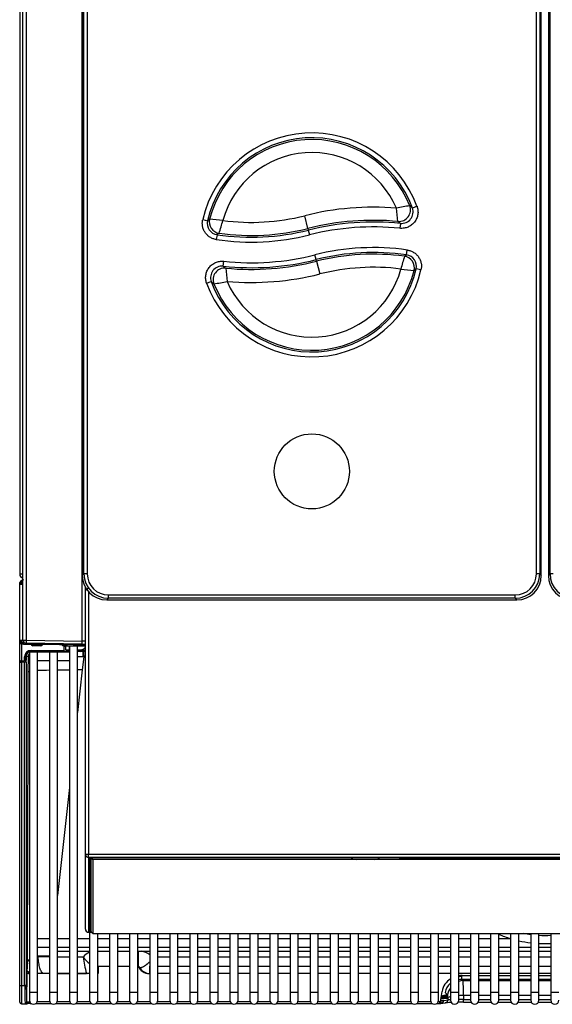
# Model space of a CAD drawing. Header units: millimetres. Extents: x -40 to 419, y 0 to 295.
# Tile 3 of 72: x 71 to 87, y 68 to 98. Entities that reach past the tile are written whole.
import ezdxf

# ---------------------------------------------------------------- set-up
doc = ezdxf.new("R2010")
doc.units = ezdxf.units.MM
doc.layers.add('135.735_BW4_TWIN', color=7, linetype='Continuous')
doc.layers.add('Standard', color=7, linetype='Continuous')

# ---------------------------------------------------------------- blocks, each defined once
blk = doc.blocks.new('SE2')
at = {"layer": '135.735_BW4_TWIN', "color": 7, "linetype": 'Continuous'}
for p, q in [((70.731, 128.184), (70.731, 81.424)), ((70.831, 79.416), (70.831, 121.802)), ((70.929, 121.795), (70.929, 79.409)), ((72.639, 121.563), (72.639, 81.378)), ((72.639, 121.563), (72.639, 81.378)), ((72.689, 81.428), (72.689, 121.513)), ((72.789, 121.513), (72.789, 81.428)), ((86.474, 81.428), (86.474, 121.513)), ((86.574, 121.513), (86.574, 81.428)), ((86.624, 81.378), (86.624, 121.563)), ((86.624, 81.378), (86.624, 121.563)), ((86.839, 121.563), (86.839, 81.378)), ((86.839, 121.563), (86.839, 81.378)), ((86.889, 81.428), (86.889, 121.513)), ((72.632, 79.379), (72.632, 116.838)), ((82.836, 92.624), (82.695, 92.572)), ((76.307, 92.219), (76.453, 92.185)), ((79.513, 91.95), (79.415, 92.338)), ((82.331, 92.104), (82.316, 91.955)), ((79.513, 91.95), (79.525, 91.901)), ((79.525, 91.901), (79.562, 91.755)), ((76.743, 91.76), (76.721, 91.612)), ((82.52, 91.144), (82.541, 91.292)), ((76.933, 90.799), (76.948, 90.948)), ((79.763, 91), (79.726, 91.145)), ((79.776, 90.95), (79.763, 91)), ((79.776, 90.95), (79.873, 90.563)), ((82.957, 90.686), (82.811, 90.719)), ((76.427, 90.28), (76.567, 90.331)), ((70.731, 81.424), (70.831, 81.424)), ((72.639, 81.378), (72.689, 81.428)), ((72.639, 81.378), (72.639, 81.378)), ((72.789, 81.428), (72.689, 81.428)), ((86.574, 81.428), (86.474, 81.428)), ((86.574, 81.428), (86.624, 81.378)), ((86.624, 81.378), (86.624, 81.378)), ((86.839, 81.378), (86.889, 81.428)), ((86.839, 81.378), (86.839, 81.378)), ((86.989, 81.428), (86.889, 81.428)), ((70.731, 81.166), (70.731, 81.148)), ((70.781, 81.166), (70.731, 81.166)), ((70.731, 81.157), (70.731, 81.165)), ((70.731, 81.148), (70.731, 81.157)), ((70.731, 81.148), (70.781, 81.148)), ((70.731, 81.124), (70.731, 81.148)), ((70.731, 81.116), (70.731, 81.124)), ((70.731, 81.124), (70.831, 81.124)), ((70.731, 81.116), (70.831, 81.116)), ((70.731, 79.402), (70.731, 81.116)), ((70.733, 81.142), (70.735, 81.14)), ((70.733, 81.124), (70.733, 81.142)), ((70.735, 81.14), (70.735, 81.124)), ((70.781, 81.15), (70.781, 81.166)), ((70.781, 81.148), (70.781, 81.124)), ((72.731, 80.932), (72.731, 81.021)), ((72.731, 80.932), (72.831, 81.002)), ((72.744, 80.941), (72.731, 80.932)), ((72.731, 72.887), (72.731, 80.932)), ((72.831, 80.88), (72.831, 72.883)), ((73.433, 80.784), (85.83, 80.784)), ((73.433, 80.684), (73.433, 80.784)), ((85.83, 80.684), (85.83, 80.784)), ((73.433, 80.684), (73.383, 80.634)), ((73.383, 80.634), (85.88, 80.634)), ((73.383, 80.634), (73.383, 80.634)), ((73.383, 80.634), (85.88, 80.634)), ((85.83, 80.684), (73.433, 80.684)), ((85.88, 80.634), (85.83, 80.684)), ((85.88, 80.634), (85.88, 80.634)), ((70.842, 79.402), (70.731, 79.402)), ((70.731, 79.334), (70.731, 79.402)), ((70.731, 79.334), (70.731, 79.314)), ((70.731, 79.334), (70.781, 79.334)), ((70.731, 79.315), (70.731, 79.334)), ((70.731, 78.794), (70.731, 79.315)), ((70.733, 79.397), (70.733, 79.402)), ((70.735, 79.399), (70.733, 79.397)), ((70.735, 79.402), (70.735, 79.399)), ((70.781, 79.402), (70.781, 79.334)), ((70.781, 79.334), (70.849, 79.334)), ((70.781, 79.334), (70.781, 79.296)), ((70.849, 79.296), (70.781, 79.296)), ((70.781, 79.296), (70.781, 78.775)), ((70.842, 79.402), (70.849, 79.409)), ((70.849, 79.412), (70.849, 79.409)), ((70.851, 79.412), (70.849, 79.409)), ((70.849, 79.395), (70.856, 79.402)), ((70.849, 79.284), (70.849, 79.395)), ((70.849, 79.284), (72.731, 79.284)), ((70.851, 79.404), (70.858, 79.404)), ((70.851, 79.397), (70.851, 79.404)), ((70.853, 79.277), (70.855, 79.279)), ((71.94, 79.277), (70.853, 79.277)), ((70.856, 79.402), (70.864, 79.411)), ((70.929, 79.402), (70.856, 79.402)), ((70.929, 79.409), (72.632, 79.379)), ((72.632, 79.286), (70.929, 79.316)), ((71.08, 79.27), (71.437, 79.276)), ((71.366, 79.235), (71.136, 79.236)), ((71.155, 79.259), (71.367, 79.259)), ((71.94, 79.279), (71.989, 79.279)), ((71.99, 79.284), (71.99, 79.277)), ((72.036, 79.242), (71.99, 79.277)), ((72.036, 79.284), (72.036, 79.242)), ((72.085, 79.095), (72.083, 79.239)), ((72.137, 79.201), (72.084, 79.219)), ((72.089, 79.277), (72.136, 79.242)), ((72.137, 79.114), (72.137, 79.238)), ((72.237, 79.236), (72.237, 79.114)), ((72.247, 79.236), (72.247, 68.689)), ((72.731, 79.235), (72.356, 79.235)), ((72.497, 68.689), (72.497, 79.235)), ((72.586, 79.284), (72.586, 79.236)), ((72.586, 79.236), (72.731, 79.236)), ((70.882, 78.775), (70.88, 78.895)), ((70.889, 78.957), (70.904, 78.905)), ((70.904, 78.905), (70.904, 78.738)), ((70.932, 78.941), (70.913, 79.008)), ((70.996, 78.914), (70.93, 78.914)), ((70.93, 78.914), (70.932, 78.794)), ((70.994, 78.456), (70.996, 78.914)), ((71.275, 79.039), (71.025, 79.039)), ((71.025, 79.039), (71.025, 68.689)), ((71.046, 79.093), (71.68, 79.093)), ((71.078, 79.095), (72.085, 79.095)), ((72.085, 79.064), (71.078, 79.064)), ((71.275, 68.689), (71.275, 79.039)), ((71.636, 79.039), (71.275, 79.039)), ((71.886, 79.039), (71.636, 79.039)), ((71.636, 79.039), (71.636, 68.689)), ((71.68, 79.095), (71.68, 79.093)), ((71.68, 79.093), (71.765, 79.064)), ((71.886, 68.689), (71.886, 79.039)), ((72.247, 79.039), (71.886, 79.039)), ((72.087, 79.064), (72.085, 79.064)), ((72.237, 79.064), (72.087, 79.064)), ((72.137, 79.114), (72.237, 79.114)), ((72.237, 79.114), (72.247, 79.114)), ((72.247, 79.064), (72.237, 79.064)), ((72.497, 79.114), (72.582, 79.114)), ((72.706, 79.091), (72.497, 79.099)), ((72.497, 79.075), (72.706, 79.091)), ((72.582, 79.064), (72.497, 79.064)), ((72.655, 79.064), (72.582, 79.064)), ((72.683, 78.902), (72.639, 78.499)), ((72.683, 78.902), (72.654, 78.901)), ((72.655, 79.064), (72.672, 79.065)), ((70.731, 78.738), (70.731, 78.794)), ((70.731, 78.793), (70.731, 78.738)), ((70.731, 78.738), (70.781, 78.738)), ((70.731, 68.883), (70.731, 78.738)), ((70.781, 78.775), (70.882, 78.775)), ((70.781, 78.738), (70.781, 78.775)), ((70.781, 78.738), (70.781, 68.883)), ((70.882, 78.738), (70.781, 78.738)), ((70.823, 78.775), (70.823, 78.738)), ((70.853, 78.738), (70.853, 78.775)), ((70.882, 68.883), (70.882, 78.738)), ((70.932, 78.738), (70.882, 78.738)), ((70.932, 78.738), (70.932, 68.883)), ((71.275, 78.789), (71.636, 78.789)), ((71.886, 78.789), (72.247, 78.789)), ((72.639, 78.499), (72.497, 77.205)), ((72.247, 74.922), (71.886, 71.626)), ((72.731, 70.608), (72.731, 72.887)), ((72.831, 72.883), (100.631, 72.883)), ((72.831, 72.788), (72.831, 72.883)), ((72.831, 72.788), (72.831, 70.509)), ((100.631, 72.788), (72.831, 72.788)), ((72.845, 70.518), (72.845, 72.777)), ((72.875, 72.783), (72.875, 70.547)), ((72.905, 72.784), (100.556, 72.784)), ((72.905, 72.784), (72.905, 72.784)), ((72.905, 72.784), (100.556, 72.784)), ((72.911, 72.773), (72.911, 72.784)), ((72.911, 70.526), (72.911, 72.773)), ((72.936, 72.752), (72.911, 72.773)), ((72.961, 72.724), (72.936, 72.752)), ((72.961, 72.724), (72.961, 70.476)), ((100.501, 72.724), (72.961, 72.724)), ((80.837, 72.784), (80.837, 72.762)), ((81.687, 72.762), (81.687, 72.784)), ((82.312, 72.753), (82.312, 72.784)), ((91.05, 72.741), (82.412, 72.741)), ((72.875, 72.405), (72.911, 72.405)), ((72.875, 71.291), (72.911, 71.291)), ((72.831, 70.509), (72.926, 70.509)), ((72.831, 70.509), (72.831, 70.508)), ((72.831, 70.508), (72.927, 70.508)), ((72.858, 70.508), (72.858, 68.689)), ((72.911, 70.596), (72.875, 70.596)), ((72.924, 70.511), (72.905, 70.511)), ((72.911, 70.526), (72.936, 70.498)), ((72.961, 70.476), (72.936, 70.498)), ((71.636, 70.309), (71.275, 70.309)), ((72.247, 70.309), (71.886, 70.309)), ((72.858, 70.309), (72.497, 70.309)), ((72.961, 70.476), (100.501, 70.476)), ((73.108, 68.689), (73.108, 70.476)), ((73.469, 70.309), (73.108, 70.309)), ((73.469, 70.476), (73.469, 68.689)), ((73.719, 68.689), (73.719, 70.476)), ((74.08, 70.309), (73.719, 70.309)), ((74.08, 70.476), (74.08, 68.689)), ((74.33, 68.689), (74.33, 70.476)), ((74.691, 70.309), (74.33, 70.309)), ((74.691, 70.476), (74.691, 68.689)), ((74.941, 68.689), (74.941, 70.476)), ((75.302, 70.309), (74.941, 70.309)), ((75.302, 70.476), (75.302, 68.689)), ((75.552, 68.689), (75.552, 70.476)), ((75.913, 70.309), (75.552, 70.309)), ((75.913, 70.476), (75.913, 68.689)), ((76.163, 68.689), (76.163, 70.476)), ((76.524, 70.309), (76.163, 70.309)), ((76.524, 70.476), (76.524, 68.689)), ((76.774, 68.689), (76.774, 70.476)), ((77.135, 70.309), (76.774, 70.309)), ((77.135, 70.476), (77.135, 68.689)), ((77.385, 68.689), (77.385, 70.476)), ((77.746, 70.309), (77.385, 70.309)), ((77.746, 70.476), (77.746, 68.689)), ((77.996, 68.689), (77.996, 70.476)), ((78.357, 70.309), (77.996, 70.309)), ((78.357, 70.476), (78.357, 68.689)), ((78.607, 68.689), (78.607, 70.476)), ((78.968, 70.309), (78.607, 70.309)), ((78.968, 70.476), (78.968, 68.689)), ((79.218, 68.689), (79.218, 70.476)), ((79.579, 70.309), (79.218, 70.309)), ((79.579, 70.476), (79.579, 68.689)), ((79.829, 68.689), (79.829, 70.476)), ((80.19, 70.309), (79.829, 70.309)), ((80.19, 70.476), (80.19, 68.689)), ((80.44, 68.689), (80.44, 70.476)), ((80.801, 70.309), (80.44, 70.309)), ((80.801, 70.476), (80.801, 68.689)), ((81.051, 68.689), (81.051, 70.476)), ((81.412, 70.309), (81.051, 70.309)), ((81.412, 70.476), (81.412, 68.689)), ((81.662, 68.689), (81.662, 70.476)), ((82.023, 70.309), (81.662, 70.309)), ((82.023, 70.476), (82.023, 68.689)), ((82.273, 68.689), (82.273, 70.476)), ((82.634, 70.309), (82.273, 70.309)), ((82.634, 70.476), (82.634, 68.689)), ((82.884, 68.689), (82.884, 70.476)), ((83.245, 70.309), (82.884, 70.309)), ((83.245, 70.476), (83.245, 68.689)), ((83.495, 68.689), (83.495, 70.476)), ((83.856, 70.309), (83.495, 70.309)), ((83.856, 70.476), (83.856, 68.689)), ((84.106, 68.689), (84.106, 70.476)), ((84.467, 70.309), (84.106, 70.309)), ((84.467, 70.476), (84.467, 68.689)), ((84.717, 68.689), (84.717, 70.476)), ((85.078, 70.309), (84.717, 70.309)), ((85.078, 70.476), (85.078, 68.689)), ((85.328, 68.689), (85.328, 70.476)), ((85.689, 70.309), (85.328, 70.309)), ((85.689, 70.476), (85.689, 68.689)), ((85.939, 68.689), (85.939, 70.476)), ((86.3, 70.476), (86.3, 68.689)), ((86.55, 68.689), (86.55, 70.476)), ((86.911, 70.476), (86.911, 68.689)), ((71.275, 70.059), (71.636, 70.059)), ((71.886, 70.059), (72.247, 70.059)), ((71.886, 69.931), (72.247, 69.931)), ((72.497, 70.059), (72.858, 70.059)), ((72.497, 69.931), (72.858, 69.931)), ((73.108, 70.059), (73.469, 70.059)), ((73.108, 69.931), (73.469, 69.931)), ((73.113, 69.465), (73.113, 69.93)), ((73.719, 70.059), (74.08, 70.059)), ((73.719, 69.931), (74.08, 69.931)), ((74.33, 70.059), (74.691, 70.059)), ((74.33, 69.931), (74.691, 69.931)), ((74.349, 69.465), (74.349, 69.93)), ((74.941, 70.059), (75.302, 70.059)), ((74.941, 69.931), (75.302, 69.931)), ((75.552, 70.059), (75.913, 70.059)), ((75.552, 69.931), (75.913, 69.931)), ((76.163, 70.059), (76.524, 70.059)), ((76.163, 69.931), (76.524, 69.931)), ((76.774, 70.059), (77.135, 70.059)), ((76.774, 69.931), (77.135, 69.931)), ((77.385, 70.059), (77.746, 70.059)), ((77.385, 69.931), (77.746, 69.931)), ((77.996, 70.059), (78.357, 70.059)), ((77.996, 69.931), (78.357, 69.931)), ((78.607, 70.059), (78.968, 70.059)), ((78.607, 69.931), (78.968, 69.931)), ((79.218, 70.059), (79.579, 70.059)), ((79.218, 69.931), (79.579, 69.931)), ((79.829, 70.059), (80.19, 70.059)), ((79.829, 69.931), (80.19, 69.931)), ((80.44, 70.059), (80.801, 70.059)), ((80.44, 69.931), (80.801, 69.931)), ((81.051, 70.059), (81.412, 70.059)), ((81.051, 69.931), (81.412, 69.931)), ((81.662, 70.059), (82.023, 70.059)), ((81.662, 69.931), (82.023, 69.931)), ((82.273, 70.059), (82.634, 70.059)), ((82.273, 69.931), (82.634, 69.931)), ((82.884, 70.059), (83.245, 70.059)), ((82.884, 69.931), (83.245, 69.931)), ((83.495, 70.059), (83.856, 70.059)), ((83.495, 69.931), (83.856, 69.931)), ((84.106, 70.059), (84.467, 70.059)), ((84.106, 69.931), (84.467, 69.931)), ((84.717, 70.059), (85.078, 70.059)), ((84.717, 69.931), (85.078, 69.931)), ((85.328, 70.059), (85.689, 70.059)), ((85.328, 69.931), (85.689, 69.931)), ((85.939, 70.059), (86.3, 70.059)), ((85.939, 69.931), (86.3, 69.931)), ((86.55, 70.059), (86.911, 70.059)), ((86.55, 69.931), (86.911, 69.931)), ((70.966, 69.574), (70.969, 69.605)), ((72.247, 69.754), (71.886, 69.754)), ((72.662, 69.754), (72.497, 69.754)), ((75.302, 69.754), (74.941, 69.754)), ((75.913, 69.754), (75.552, 69.754)), ((76.524, 69.754), (76.163, 69.754)), ((77.135, 69.754), (76.774, 69.754)), ((77.746, 69.754), (77.385, 69.754)), ((78.357, 69.754), (77.996, 69.754)), ((78.968, 69.754), (78.607, 69.754)), ((79.579, 69.754), (79.218, 69.754)), ((80.19, 69.754), (79.829, 69.754)), ((80.801, 69.754), (80.44, 69.754)), ((81.412, 69.754), (81.051, 69.754)), ((82.023, 69.754), (81.662, 69.754)), ((82.634, 69.754), (82.273, 69.754)), ((83.245, 69.754), (82.884, 69.754)), ((83.856, 69.754), (83.495, 69.754)), ((84.467, 69.754), (84.106, 69.754)), ((85.078, 69.754), (84.717, 69.754)), ((85.689, 69.754), (85.328, 69.754)), ((86.3, 69.754), (85.939, 69.754)), ((86.911, 69.754), (86.55, 69.754)), ((73.113, 69.465), (73.12, 69.441)), ((73.113, 69.465), (73.12, 69.465)), ((73.469, 69.469), (73.12, 69.469)), ((73.12, 69.469), (73.12, 69.255)), ((74.08, 69.469), (73.719, 69.469)), ((74.342, 69.469), (74.33, 69.469)), ((74.39, 69.434), (74.397, 69.434)), ((74.681, 69.475), (74.681, 69.256)), ((74.681, 69.475), (74.691, 69.475)), ((74.941, 69.475), (75.302, 69.475)), ((75.552, 69.475), (75.913, 69.475)), ((76.163, 69.475), (76.524, 69.475)), ((76.774, 69.475), (77.135, 69.475)), ((77.385, 69.475), (77.746, 69.475)), ((77.996, 69.475), (78.357, 69.475)), ((78.607, 69.475), (78.968, 69.475)), ((79.218, 69.475), (79.579, 69.475)), ((79.829, 69.475), (80.19, 69.475)), ((80.44, 69.475), (80.801, 69.475)), ((81.051, 69.475), (81.412, 69.475)), ((81.662, 69.475), (82.023, 69.475)), ((82.273, 69.475), (82.634, 69.475)), ((82.884, 69.475), (83.245, 69.475)), ((83.495, 69.475), (83.856, 69.475)), ((84.106, 69.475), (84.467, 69.475)), ((84.717, 69.475), (85.078, 69.475)), ((85.328, 69.475), (85.689, 69.475)), ((85.939, 69.475), (86.3, 69.475)), ((86.55, 69.475), (86.911, 69.475)), ((70.946, 68.397), (70.954, 69.281)), ((71.636, 69.255), (71.275, 69.255)), ((71.886, 69.256), (72.247, 69.256)), ((72.247, 69.255), (71.886, 69.255)), ((72.497, 69.256), (72.764, 69.256)), ((72.858, 69.255), (72.497, 69.255)), ((73.12, 69.255), (73.108, 69.255)), ((74.691, 69.256), (74.681, 69.256)), ((75.302, 69.256), (74.941, 69.256)), ((75.913, 69.256), (75.552, 69.256)), ((76.524, 69.256), (76.163, 69.256)), ((77.135, 69.256), (76.774, 69.256)), ((77.746, 69.256), (77.385, 69.256)), ((78.357, 69.256), (77.996, 69.256)), ((78.968, 69.256), (78.607, 69.256)), ((79.579, 69.256), (79.218, 69.256)), ((80.19, 69.256), (79.829, 69.256)), ((80.801, 69.256), (80.44, 69.256)), ((81.412, 69.256), (81.051, 69.256)), ((82.023, 69.256), (81.662, 69.256)), ((82.634, 69.256), (82.273, 69.256)), ((83.245, 69.256), (82.884, 69.256)), ((83.856, 69.256), (83.495, 69.256)), ((84.467, 69.256), (84.106, 69.256)), ((84.207, 69.189), (84.467, 69.189)), ((84.207, 69.07), (84.207, 69.189)), ((84.467, 69.07), (84.207, 69.07)), ((84.207, 69.07), (84.234, 69.041)), ((84.234, 69.041), (84.467, 69.041)), ((85.078, 69.256), (84.717, 69.256)), ((84.717, 69.189), (85.078, 69.189)), ((85.078, 69.07), (84.717, 69.07)), ((84.717, 69.041), (85.078, 69.041)), ((85.689, 69.256), (85.328, 69.256)), ((85.328, 69.189), (85.689, 69.189)), ((85.689, 69.07), (85.328, 69.07)), ((85.328, 69.041), (85.689, 69.041)), ((86.3, 69.256), (85.939, 69.256)), ((85.939, 69.189), (86.3, 69.189)), ((86.3, 69.07), (85.939, 69.07)), ((85.939, 69.041), (86.3, 69.041)), ((86.911, 69.256), (86.55, 69.256)), ((86.55, 69.189), (86.911, 69.189)), ((86.911, 69.07), (86.55, 69.07)), ((86.55, 69.041), (86.911, 69.041)), ((70.731, 68.883), (70.781, 68.883)), ((70.731, 68.383), (70.731, 68.883)), ((70.781, 68.883), (70.781, 68.333)), ((70.781, 68.883), (70.882, 68.883)), ((70.932, 68.883), (70.882, 68.883)), ((71.025, 68.689), (71.275, 68.689)), ((71.025, 68.689), (71.025, 68.439)), ((71.275, 68.439), (71.275, 68.689)), ((71.636, 68.689), (71.886, 68.689)), ((71.636, 68.689), (71.636, 68.439)), ((71.886, 68.439), (71.886, 68.689)), ((72.247, 68.689), (72.497, 68.689)), ((72.247, 68.689), (72.247, 68.439)), ((72.497, 68.439), (72.497, 68.689)), ((72.858, 68.689), (73.108, 68.689)), ((72.858, 68.689), (72.858, 68.439)), ((73.108, 68.439), (73.108, 68.689)), ((73.469, 68.689), (73.719, 68.689)), ((73.469, 68.689), (73.469, 68.439)), ((73.719, 68.439), (73.719, 68.689)), ((74.08, 68.689), (74.33, 68.689)), ((74.08, 68.689), (74.08, 68.439)), ((74.33, 68.439), (74.33, 68.689)), ((74.691, 68.689), (74.941, 68.689)), ((74.691, 68.689), (74.691, 68.439)), ((74.941, 68.439), (74.941, 68.689)), ((75.302, 68.689), (75.552, 68.689)), ((75.302, 68.689), (75.302, 68.439)), ((75.552, 68.439), (75.552, 68.689)), ((75.913, 68.689), (76.163, 68.689)), ((75.913, 68.689), (75.913, 68.439)), ((76.163, 68.439), (76.163, 68.689)), ((76.524, 68.689), (76.774, 68.689)), ((76.524, 68.689), (76.524, 68.439)), ((76.774, 68.439), (76.774, 68.689)), ((77.135, 68.689), (77.385, 68.689)), ((77.135, 68.689), (77.135, 68.439)), ((77.385, 68.439), (77.385, 68.689)), ((77.746, 68.689), (77.996, 68.689)), ((77.746, 68.689), (77.746, 68.439)), ((77.996, 68.439), (77.996, 68.689)), ((78.357, 68.689), (78.607, 68.689)), ((78.357, 68.689), (78.357, 68.439)), ((78.607, 68.439), (78.607, 68.689)), ((78.968, 68.689), (79.218, 68.689)), ((78.968, 68.689), (78.968, 68.439)), ((79.218, 68.439), (79.218, 68.689)), ((79.579, 68.689), (79.829, 68.689)), ((79.579, 68.689), (79.579, 68.439)), ((79.829, 68.439), (79.829, 68.689)), ((80.19, 68.689), (80.44, 68.689)), ((80.19, 68.689), (80.19, 68.439)), ((80.44, 68.439), (80.44, 68.689)), ((80.801, 68.689), (81.051, 68.689)), ((80.801, 68.689), (80.801, 68.439)), ((81.051, 68.439), (81.051, 68.689)), ((81.412, 68.689), (81.662, 68.689)), ((81.412, 68.689), (81.412, 68.439)), ((81.662, 68.439), (81.662, 68.689)), ((82.023, 68.689), (82.273, 68.689)), ((82.023, 68.689), (82.023, 68.439)), ((82.273, 68.439), (82.273, 68.689)), ((82.634, 68.689), (82.884, 68.689)), ((82.634, 68.689), (82.634, 68.439)), ((82.884, 68.439), (82.884, 68.689)), ((83.245, 68.689), (83.495, 68.689)), ((83.245, 68.689), (83.245, 68.439)), ((83.495, 68.439), (83.495, 68.689)), ((83.55, 68.399), (83.601, 68.709)), ((83.856, 68.689), (84.106, 68.689)), ((83.856, 68.689), (83.856, 68.439)), ((84.106, 68.439), (84.106, 68.689)), ((84.467, 68.689), (84.717, 68.689)), ((84.467, 68.689), (84.467, 68.439)), ((84.717, 68.439), (84.717, 68.689)), ((85.078, 68.689), (85.328, 68.689)), ((85.078, 68.689), (85.078, 68.439)), ((85.328, 68.439), (85.328, 68.689)), ((85.689, 68.689), (85.939, 68.689)), ((85.689, 68.689), (85.689, 68.439)), ((85.939, 68.439), (85.939, 68.689)), ((86.3, 68.689), (86.55, 68.689)), ((86.3, 68.689), (86.3, 68.439)), ((86.55, 68.439), (86.55, 68.689)), ((86.911, 68.689), (87.161, 68.689)), ((86.911, 68.689), (86.911, 68.439)), ((71.268, 68.397), (71.643, 68.397)), ((71.879, 68.397), (72.254, 68.397)), ((72.49, 68.397), (72.865, 68.397)), ((73.101, 68.397), (73.476, 68.397)), ((73.712, 68.397), (74.087, 68.397)), ((74.323, 68.397), (74.698, 68.397)), ((74.934, 68.397), (75.309, 68.397)), ((75.545, 68.397), (75.92, 68.397)), ((76.156, 68.397), (76.531, 68.397)), ((76.767, 68.397), (77.142, 68.397)), ((77.378, 68.397), (77.753, 68.397)), ((77.989, 68.397), (78.364, 68.397)), ((78.6, 68.397), (78.975, 68.397)), ((79.211, 68.397), (79.586, 68.397)), ((79.822, 68.397), (80.197, 68.397)), ((80.433, 68.397), (80.808, 68.397)), ((81.044, 68.397), (81.419, 68.397)), ((81.655, 68.397), (82.03, 68.397)), ((82.266, 68.397), (82.641, 68.397)), ((82.877, 68.397), (83.252, 68.397)), ((83.488, 68.397), (83.536, 68.397)), ((83.536, 68.334), (83.536, 68.397)), ((83.654, 68.429), (83.555, 68.429)), ((83.567, 68.502), (83.784, 68.502)), ((83.784, 68.536), (83.573, 68.536)), ((83.784, 68.536), (83.573, 68.536)), ((83.655, 68.431), (83.784, 68.45)), ((83.765, 68.601), (83.694, 68.677)), ((83.784, 68.45), (83.784, 68.525)), ((84.467, 68.581), (84.253, 68.581)), ((84.253, 68.581), (84.253, 68.459)), ((84.253, 68.459), (84.467, 68.459)), ((84.253, 68.376), (84.253, 68.459)), ((85.078, 68.581), (84.717, 68.581)), ((84.717, 68.459), (85.078, 68.459)), ((85.689, 68.581), (85.328, 68.581)), ((85.328, 68.459), (85.689, 68.459)), ((86.3, 68.581), (85.939, 68.581)), ((85.939, 68.459), (86.3, 68.459)), ((86.911, 68.581), (86.55, 68.581)), ((86.55, 68.459), (86.911, 68.459)), ((70.781, 68.333), (70.961, 68.333)), ((71.017, 68.334), (70.932, 68.334)), ((71.038, 68.384), (70.944, 68.384)), ((71.046, 68.37), (71.046, 68.334)), ((71.046, 68.334), (71.083, 68.334)), ((71.217, 68.334), (71.694, 68.334)), ((71.828, 68.334), (72.305, 68.334)), ((72.439, 68.334), (72.916, 68.334)), ((73.05, 68.334), (73.527, 68.334)), ((73.661, 68.334), (74.138, 68.334)), ((74.272, 68.334), (74.749, 68.334)), ((74.883, 68.334), (75.36, 68.334)), ((75.494, 68.334), (75.971, 68.334)), ((76.105, 68.334), (76.582, 68.334)), ((76.716, 68.334), (77.193, 68.334)), ((77.327, 68.334), (77.804, 68.334)), ((77.938, 68.334), (78.415, 68.334)), ((78.549, 68.334), (79.026, 68.334)), ((79.16, 68.334), (79.637, 68.334)), ((79.771, 68.334), (80.248, 68.334)), ((80.382, 68.334), (80.859, 68.334)), ((80.993, 68.334), (81.47, 68.334)), ((81.604, 68.334), (82.081, 68.334)), ((82.215, 68.334), (82.692, 68.334)), ((82.826, 68.334), (83.303, 68.334)), ((83.437, 68.334), (83.536, 68.334)), ((83.63, 68.384), (83.536, 68.384)), ((83.566, 68.338), (83.536, 68.334)), ((83.551, 68.335), (83.704, 68.357)), ((84.253, 68.376), (84.484, 68.376)), ((84.7, 68.376), (85.095, 68.376)), ((85.311, 68.376), (85.706, 68.376)), ((85.922, 68.376), (86.317, 68.376)), ((86.533, 68.376), (86.928, 68.376))]:
    blk.add_line(p, q, dxfattribs=at)
blk.add_circle((79.632, 84.55), 1.143, dxfattribs=at)
blk.add_circle((79.632, 84.55), 1.143, dxfattribs=at)
for centre, radius, start, end in [((79.632, 91.45), 3.412, 20.1188, 166.9796), ((79.632, 91.45), 3.262, 20.1188, 166.9796), ((79.632, 91.45), 3.211, 21.7645, 165.8599), ((79.632, 91.45), 2.811, 23.4315, 164.718), ((81.506, 84.045), 8.552, 85.2685, 104.1497), ((83.915, 84.286), 8.456, 98.8495, 101.6225), ((63.887, 90.301), 18.463, 5.7884, 7.0541), ((82.367, 92.452), 0.349, 264.0165, 20.2559), ((79.043, 88.328), 5.599, 49.2894, 50.3759), ((76.794, 92.106), 0.349, 166.9147, 261.679), ((86.577, 78.999), 16.624, 127.2344, 127.5151), ((75.388, 79.906), 12.381, 82.8913, 84.762), ((43.304, 101.57), 34.899, 343.7477, 344.4109), ((77.783, 98.813), 6.678, 262.576, 284.1497), ((81.506, 84.045), 8.152, 84.714, 104.1497), ((81.506, 84.045), 8.101, 84.1536, 104.1497), ((79.288, 88.341), 4.839, 51.0357, 52.1559), ((77.783, 98.813), 7.129, 261.6142, 284.1497), ((84.211, 80.201), 13.762, 122.5382, 122.8648), ((77.783, 98.813), 7.078, 262.0928, 284.1497), ((81.506, 84.045), 7.951, 84.1536, 104.1497), ((77.783, 98.813), 7.279, 261.6142, 284.1497), ((81.506, 84.088), 7.279, 81.8208, 104.1497), ((81.506, 84.088), 7.129, 81.8208, 104.1497), ((77.783, 98.855), 8.101, 263.9764, 284.1497), ((77.783, 98.855), 7.951, 263.9764, 284.1497), ((77.783, 98.855), 8.152, 264.5382, 284.1497), ((81.506, 84.088), 7.078, 82.3005, 104.1497), ((115.943, 81.458), 34.85, 163.9353, 164.5994), ((75.029, 102.677), 13.753, 302.6768, 303.004), ((82.471, 90.798), 0.349, 346.9856, 81.8859), ((79.632, 91.45), 3.412, 200.0622, 347.0507), ((76.895, 90.452), 0.349, 83.8387, 200.2), ((79.632, 91.45), 3.262, 200.0622, 347.0507), ((79.632, 91.45), 3.211, 201.7118, 345.9283), ((79.981, 94.553), 4.836, 230.9199, 232.0428), ((95.327, 92.549), 18.409, 185.6387, 186.9082), ((79.632, 91.45), 2.811, 203.3829, 344.7835), ((81.506, 84.088), 6.678, 82.7849, 104.1497), ((83.855, 102.975), 12.356, 262.9773, 264.8519), ((72.679, 103.851), 16.586, 307.3711, 307.6529), ((80.225, 94.565), 5.595, 229.1757, 230.2651), ((75.362, 98.604), 8.44, 278.7666, 281.5452), ((77.783, 98.855), 8.552, 265.094, 284.1497), ((70.851, 81.424), 0.12, 180, 260.4059), ((70.851, 81.124), 0.12, 99.5941, 180), ((70.849, 81.116), 0.118, 98.7743, 180), ((70.851, 81.124), 0.12, 90, 159.5985), ((70.851, 79.404), 0.12, 180, 270), ((70.849, 79.402), 0.118, 180, 270), ((70.851, 79.414), 0.12, 222.329, 234.0791), ((70.931, 79.416), 0.1, 180, 269), ((71.156, 79.335), 0.0758, 222.3362, 268.7544), ((71.365, 79.335), 0.0758, 271.2485, 317.0973), ((72.014, 77.289), 1.99, 87.8235, 89.4976), ((71.097, 79.333), 1.536, 358.2647, 1.7353), ((72.631, 79.186), 0.1, 0, 89), ((70.935, 78.717), 0.191, 91.5153, 99.4412), ((71.452, 74.648), 4.318, 95.7349, 96.0586), ((71.184, 80.306), 1.404, 262.2798, 263.3642), ((71.465, 74.887), 4.052, 96.3152, 96.5867), ((72.161, 79.084), 0.0301, 326.2776, 347.2553), ((72.593, 78.99), 0.413, 162.2812, 167.7953), ((71.714, -286.589), 365.491, 89.85258, 89.87718), ((72.634, 31.959), 46.54, 91.2303, 91.6735), ((72.634, 31.959), 46.54, 90.4767, 90.9206), ((72.634, 31.959), 46.54, 89.9934, 90.1682), ((86.73, 73.789), 3.625, 247.247, 253.3113), ((86.73, 73.789), 3.625, 257.3963, 263.1875), ((86.73, 73.789), 3.375, 258.9687, 262.6802), ((86.73, 73.789), 3.375, 266.9428, 273.0742), ((73.116, 69.366), 0.597, 115.6286, 139.4615), ((74.099, 68.854), 1.137, 58.4136, 72.2857), ((86.73, 73.789), 3.625, 267.1538, 272.862), ((71.482, 63.093), 6.686, 88.6807, 91.6358), ((71.34, 61.766), 7.995, 87.8811, 90.3316), ((77.591, 70.503), 4.986, 188.6321, 194.4758), ((73.47, 70.355), 1.007, 216.6706, 232.6582), ((71.265, 69.759), 0.568, 234.2443, 244.6567), ((71.265, 69.745), 0.518, 232.6328, 242.0588), ((73.543, 69.323), 2.59, 174.4382, 180.9444), ((74.669, 69.613), 0.358, 203.8184, 271.9286), ((74.349, 69.422), 0.0436, 16.3926, 90.1665), ((74.697, 69.606), 0.352, 209.3233, 269.788), ((72.758, 69.61), 0.354, 271.0155, 286.5133), ((84.231, 65.381), 3.779, 90.3558, 91.894), ((71.15, 68.439), 0.125, 180, 0), ((71.761, 68.439), 0.125, 180, 0), ((72.372, 68.439), 0.125, 180, 0), ((72.983, 68.439), 0.125, 180, 0), ((73.594, 68.439), 0.125, 180, 0), ((74.205, 68.439), 0.125, 180, 0), ((74.816, 68.439), 0.125, 180, 0), ((75.427, 68.439), 0.125, 180, 0), ((76.038, 68.439), 0.125, 180, 0), ((76.649, 68.439), 0.125, 180, 0), ((77.26, 68.439), 0.125, 180, 0), ((77.871, 68.439), 0.125, 180, 0), ((78.482, 68.439), 0.125, 180, 0), ((79.093, 68.439), 0.125, 180, 0), ((79.704, 68.439), 0.125, 180, 0), ((80.315, 68.439), 0.125, 180, 0), ((80.926, 68.439), 0.125, 180, 0), ((81.537, 68.439), 0.125, 180, 0), ((82.148, 68.439), 0.125, 180, 0), ((82.759, 68.439), 0.125, 180, 0), ((83.37, 68.439), 0.125, 180, 0), ((83.981, 68.439), 0.125, 180, 0), ((84.592, 68.439), 0.125, 180, 0), ((85.203, 68.439), 0.125, 180, 0), ((85.814, 68.439), 0.125, 180, 0), ((86.425, 68.439), 0.125, 180, 0), ((87.036, 68.439), 0.125, 180, 0), ((70.781, 68.383), 0.05, 180, 270)]:
    blk.add_arc(centre, radius, start, end, dxfattribs=at)
for centre, major_axis, ratio, start_param, end_param in [((82.289, 92.511), (0.209, 0.28), 0.997771, 3.691925, 5.732853), ((76.857, 92.149), (0.196, -0.29), 0.998635, 3.873277, 5.551501), ((82.407, 90.755), (-0.196, 0.29), 0.998631, 3.872063, 5.552715), ((76.973, 90.392), (-0.21, -0.28), 0.997763, 3.690853, 5.733925), ((73.385, 81.38), (0.528, 0.528), 0.99763, 2.357564, 3.925621), ((73.435, 81.43), (0.528, 0.528), 0.997997, 2.357564, 3.925621), ((73.435, 81.43), (0.457, 0.457), 0.997265, 2.357564, 3.925621), ((85.828, 81.43), (-0.457, 0.457), 0.997265, 2.357564, 3.925621), ((85.828, 81.43), (-0.528, 0.528), 0.997997, 2.357564, 3.925621), ((85.878, 81.38), (-0.528, 0.528), 0.99763, 2.357564, 3.925621), ((87.585, 81.38), (0.528, 0.528), 0.99763, 2.357564, 3.925621), ((87.635, 81.43), (0.528, 0.528), 0.997997, 2.357564, 3.925621), ((70.851, 81.166), (0.07, 0.0012), 0.999386, 1.844021, 3.12415), ((70.851, 81.148), (0, 0.0705), 0.992546, 0.289752, 1.570796), ((70.781, 79.315), (-0.05, 0), 0.374607, 0, 1.570796), ((70.931, 79.416), (-0.1, 0), 0.069756, 0, 1.553343), ((70.931, 79.416), (0.0017, 0.1), 0.016272, 1.640894, 3.141593), ((71.135, 79.293), (0.0597, -0.0066), 0.958298, 3.260873, 4.825274), ((71.367, 79.312), (0.0796, 0.0088), 0.958262, 4.595416, 5.685881), ((71.94, 79.277), (0.05, 0), 0.013091, 0.017453, 1.570796), ((72.586, 79.242), (-0.55, 0), 0.013091, 0.017453, 1.138249), ((72.089, 79.327), (0.03, 0.04), 0.999762, 3.785187, 4.317845), ((72.136, 79.292), (0.03, 0.04), 0.999762, 3.785187, 5.203293), ((72.586, 79.242), (-0.45, 0), 0.013091, 0.017453, 1.570796), ((72.631, 79.372), (0.1, 0), 0.069756, 0, 1.553343), ((71.08, 78.895), (0.146, -0.139), 0.985982, 2.338133, 3.908929), ((71.08, 78.914), (0.11, -0.104), 0.981347, 2.333923, 3.904719), ((71.146, 78.914), (0, 0.15), 0.999391, 0.933367, 1.570796), ((71.146, 78.914), (0, 0.15), 0.999391, 0, 0.585686), ((71.261, 78.914), (0, 0.15), 0.233212, 0, 0.585686), ((71.68, 79.291), (0.064, 0.19), 0.9335, 3.488369, 3.609597), ((72.582, 79.314), (-0.2, 0), 0.999386, 1.570796, 2.406172), ((72.582, 79.314), (0.25, 0), 0.999632, 4.712389, 5.347646), ((72.655, 78.914), (0, 0.15), 0.004651, 0, 1.657565), ((72.656, 79.314), (-0.2, -0.152), 0.994927, 0.989167, 1.226772), ((72.683, 78.915), (-0.011, 0.15), 0.006172, 0.002473, 1.657845), ((72.656, 79.301), (0.31, 0.254), 0.996878, 4.095712, 4.216069), ((70.781, 78.794), (-0.05, 0), 0.374607, 0, 1.570796), ((70.927, 78.738), (0, 0.15), 0.034921, 4.712389, 5.096361), ((71.294, 78.456), (-0.3, 0.001), 0.08356, 0.035029, 0.45857), ((72.831, 72.887), (0.1, 0), 0.035728, 3.141593, 4.712389), ((72.831, 72.887), (0.1, 0), 0.992546, 3.141593, 4.712389), ((72.905, 72.777), (-0.06, 0), 0.121869, 4.712698, 6.283185), ((72.845, 72.807), (0.03, 0), 0.992546, 4.712389, 5.30436), ((81.262, 72.762), (-0.425, 0), 0.121869, 0, 0.841756), ((81.262, 72.762), (-0.425, 0), 0.121869, 2.299837, 3.141593), ((82.412, 72.753), (-0.1, 0), 0.121869, 0, 1.570487), ((72.831, 70.608), (-0.1, 0), 0.992546, 0, 1.570796), ((72.845, 70.548), (0.03, 0), 0.992546, 4.712389, 6.265732), ((72.905, 70.518), (0.06, 0), 0.121869, 3.141588, 4.71208), ((71.054, 69.281), (0.1, -0.0009), 0.258808, 3.177731, 4.421965), ((72.586, 69.254), (0.179, 0), 0.121869, 0.056268, 0.122586), ((72.765, 69.602), (-0.337, -0.095), 0.991957, 1.345957, 1.565865), ((84.224, 68.608), (-0.623, 0.101), 0.918959, 5.483802, 6.283185), ((84.224, 68.608), (-0.623, 0.101), 0.918959, 4.886922, 5.04866), ((84.224, 68.582), (0.521, -0.138), 0.89896, 1.836503, 2.027526), ((84.234, 68.571), (0.365, 0.342), 0.894796, 0.872665, 1.145114), ((84.216, 68.477), (0.006, 0.6), 0.06078, -1.39561, -0.348412), ((70.9, 68.883), (0, -0.55), 0.031746, 4.712389, 6.046036), ((70.95, 68.883), (0, -0.5), 0.034921, 4.712389, 6.046036), ((84.224, 68.582), (0.521, -0.138), 0.89896, 2.563517, 3.232766), ((84.234, 68.571), (0.365, 0.342), 0.894796, 1.790319, 2.268928), ((70.896, 68.397), (0.0495, 0.0071), 0.971452, 4.572943, 6.135541), ((83.542, 68.447), (-0.0469, -0.0294), 0.883103, 0.954203, 1.232067), ((83.561, 68.437), (-0.07, -0.0877), 0.78243, 0.820596, 2.071192), ((84.253, 68.494), (-0.8, 0), 0.052729, -0.944526, -0.54707), ((84.253, 68.544), (-0.75, 0), 0.044668, -0.887613, -0.446846), ((84.253, 68.506), (-0.75, 0), 0.173648, -0.857366, -0.449133), ((83.69, 68.456), (-0.0141, 0.099), 0.93731, 3.141593, 4.519305), ((83.747, 68.507), (0.0074, 0.1), 0.362992, 4.913822, 5.961019), ((84.253, 68.494), (-0.5, 0), 0.173648, -0.654637, -0.354686), ((84.253, 68.445), (-0.5, 0), 0.028545, -0.654637, -0.354686), ((84.253, 68.445), (-0.5, 0), 0.028545, 4.712389, 5.013153), ((84.253, 68.494), (-0.5, 0), 0.173648, 4.712389, 5.010033), ((71.045, 68.326), (0.15, 0), 0.055027, 1.567851, 1.75993), ((83.542, 68.435), (-0.0704, -0.0753), 0.950566, 0.71793, 0.995793), ((84.253, 68.345), (-0.6, 0), 0.052729, -0.894632, -0.354686), ((84.253, 68.345), (-0.6, 0), 0.052729, 4.712389, 4.989512)]:
    blk.add_ellipse(centre, major_axis=major_axis, ratio=ratio, start_param=start_param, end_param=end_param, dxfattribs=at)
for points, knots in [([(82.836, 92.624), (82.85, 92.584), (82.86, 92.543), (82.866, 92.48), (82.867, 92.459), (82.866, 92.417), (82.862, 92.375), (82.853, 92.334), (82.841, 92.293), (82.834, 92.273), (82.809, 92.215), (82.787, 92.179), (82.735, 92.112), (82.705, 92.082), (82.655, 92.044), (82.638, 92.032), (82.601, 92.01), (82.564, 91.991), (82.524, 91.977), (82.483, 91.966), (82.462, 91.961), (82.4, 91.952), (82.358, 91.951), (82.316, 91.955)], [0, 0, 0, 0, 0.125, 0.125, 0.1875, 0.1875, 0.25, 0.3125, 0.3125, 0.375, 0.375, 0.5, 0.5, 0.625, 0.625, 0.6875, 0.6875, 0.75, 0.8125, 0.8125, 0.875, 0.875, 1, 1, 1, 1]), ([(76.721, 91.612), (76.687, 91.617), (76.654, 91.626), (76.589, 91.649), (76.558, 91.665), (76.5, 91.701), (76.473, 91.722), (76.423, 91.77), (76.4, 91.797), (76.371, 91.839), (76.363, 91.854), (76.346, 91.884), (76.339, 91.9), (76.319, 91.948), (76.309, 91.98), (76.297, 92.048), (76.294, 92.083), (76.295, 92.151), (76.299, 92.185), (76.307, 92.219)], [0, 0, 0, 0, 0.125, 0.125, 0.25, 0.25, 0.375, 0.375, 0.5, 0.5, 0.5625, 0.5625, 0.625, 0.625, 0.75, 0.75, 0.875, 0.875, 1, 1, 1, 1]), ([(82.541, 91.292), (82.576, 91.287), (82.609, 91.279), (82.674, 91.255), (82.705, 91.24), (82.763, 91.204), (82.791, 91.183), (82.841, 91.135), (82.863, 91.108), (82.892, 91.066), (82.901, 91.051), (82.918, 91.021), (82.925, 91.005), (82.945, 90.958), (82.955, 90.925), (82.968, 90.857), (82.97, 90.822), (82.969, 90.754), (82.965, 90.72), (82.957, 90.686)], [0, 0, 0, 0, 0.125, 0.125, 0.25, 0.25, 0.375, 0.375, 0.5, 0.5, 0.5625, 0.5625, 0.625, 0.625, 0.75, 0.75, 0.875, 0.875, 1, 1, 1, 1]), ([(76.427, 90.28), (76.412, 90.32), (76.403, 90.361), (76.396, 90.424), (76.396, 90.445), (76.397, 90.487), (76.401, 90.529), (76.41, 90.57), (76.422, 90.611), (76.429, 90.631), (76.454, 90.689), (76.476, 90.725), (76.528, 90.792), (76.558, 90.822), (76.608, 90.86), (76.626, 90.872), (76.662, 90.894), (76.7, 90.912), (76.74, 90.926), (76.781, 90.938), (76.801, 90.942), (76.864, 90.952), (76.906, 90.953), (76.948, 90.948)], [0, 0, 0, 0, 0.125, 0.125, 0.1875, 0.1875, 0.25, 0.3125, 0.3125, 0.375, 0.375, 0.5, 0.5, 0.625, 0.625, 0.6875, 0.6875, 0.75, 0.8125, 0.8125, 0.875, 0.875, 1, 1, 1, 1]), ([(70.969, 69.605), (70.971, 70.343), (70.973, 71.081), (70.977, 72.556), (70.979, 73.294), (70.986, 75.506), (70.99, 76.981), (70.994, 78.456)], [0, 0, 0, 0, 0.25, 0.25, 0.5, 0.5, 1, 1, 1, 1]), ([(71.023, 69.683), (71.02, 69.681), (71.016, 69.676), (71.009, 69.669), (71.002, 69.663), (70.997, 69.656), (70.992, 69.65), (70.987, 69.644), (70.983, 69.638), (70.98, 69.633), (70.977, 69.628), (70.975, 69.623), (70.973, 69.619), (70.972, 69.615), (70.971, 69.611), (70.97, 69.608), (70.97, 69.606), (70.969, 69.605)], [0.4748739, 0.4748739, 0.4748739, 0.4748739, 0.5129873, 0.5565992, 0.5988312, 0.6396882, 0.679175, 0.7172969, 0.7540593, 0.789468, 0.8235291, 0.856249, 0.8876348, 0.9176941, 0.9464351, 0.973867, 1, 1, 1, 1]), ([(71.445, 69.252), (71.428, 69.26), (71.41, 69.278), (71.376, 69.335), (71.361, 69.373), (71.333, 69.465), (71.322, 69.519), (71.304, 69.636), (71.297, 69.698), (71.294, 69.762)], [0, 0, 0, 0, 0.25, 0.25, 0.5, 0.5, 0.75, 0.75, 1, 1, 1, 1]), ([(74.397, 69.434), (74.399, 69.434), (74.402, 69.434), (74.407, 69.434), (74.413, 69.434), (74.42, 69.435), (74.426, 69.437), (74.432, 69.438), (74.439, 69.44), (74.446, 69.442), (74.452, 69.444), (74.471, 69.45), (74.508, 69.466), (74.547, 69.489), (74.568, 69.504), (74.569, 69.504), (74.569, 69.504), (74.569, 69.504), (74.57, 69.505), (74.57, 69.505), (74.57, 69.505), (74.571, 69.505), (74.571, 69.506), (74.571, 69.506), (74.572, 69.506), (74.572, 69.506), (74.572, 69.506), (74.573, 69.507), (74.574, 69.508), (74.578, 69.511), (74.584, 69.516), (74.594, 69.524), (74.607, 69.535), (74.619, 69.546), (74.629, 69.556), (74.636, 69.562), (74.644, 69.568), (74.652, 69.575), (74.659, 69.582), (74.667, 69.588), (74.675, 69.595), (74.683, 69.602), (74.689, 69.607), (74.691, 69.61), (74.692, 69.61)], [0, 0, 0, 0, 0.030693, 0.0592966, 0.0862309, 0.1117667, 0.1360816, 0.1592945, 0.1814832, 0.202696, 0.2229582, 0.2422767, 0.3679596, 0.5021534, 0.5030155, 0.5037046, 0.504393, 0.505081, 0.5057683, 0.5064552, 0.5071415, 0.5078272, 0.5085124, 0.5091971, 0.5098813, 0.5105649, 0.511248, 0.5119306, 0.5126127, 0.518791, 0.5378817, 0.554239, 0.5862757, 0.6179848, 0.6337252, 0.6493481, 0.6642862, 0.6793332, 0.6945909, 0.7098629, 0.724986, 0.7400518, 0.7547796, 0.7573578, 0.7573578, 0.7573578, 0.7573578]), ([(70.946, 68.397), (70.947, 68.392), (70.955, 68.391), (70.984, 68.393), (71.004, 68.395), (71.027, 68.396)], [0, 0, 0, 0, 0.5, 0.5, 1, 1, 1, 1]), ([(71.017, 68.334), (70.982, 68.333), (70.951, 68.332), (70.909, 68.335), (70.897, 68.34), (70.896, 68.348)], [0, 0, 0, 0, 0.5, 0.5, 1, 1, 1, 1])]:
    blk.add_open_spline(points, degree=3, knots=knots, dxfattribs=at)

msp = doc.modelspace()

# ---------------------------------------------------------------- block references
at = {"layer": 'Standard'}
msp.add_blockref('SE2', (0, 0), dxfattribs=at)

doc.saveas('drawing.dxf')
